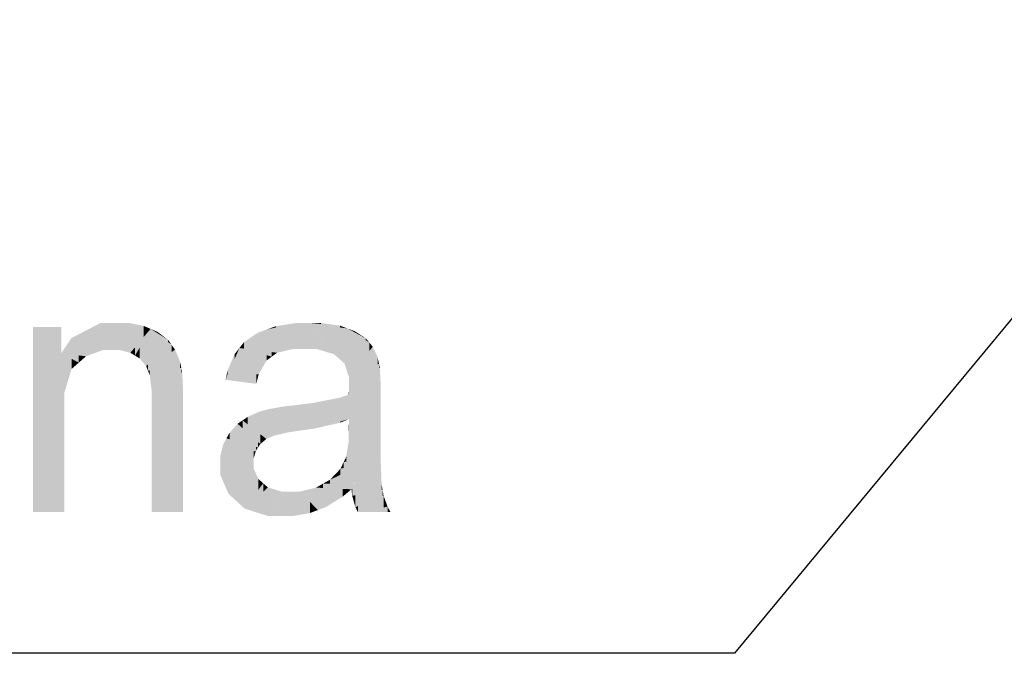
# Model space of a CAD drawing. Extents: x 64462 to 126444, y -56085 to -716.
# Tile 39 of 90: x 92854 to 93151, y -7436 to -7245. Entities that reach past the tile are written whole.
import ezdxf

# ---------------------------------------------------------------- set-up
doc = ezdxf.new("R2010")
doc.units = 0
doc.header["$LTSCALE"] = 11.25

# ---------------------------------------------------------------- blocks, each defined once
blk = doc.blocks.new('DwgObject-55396215-3381')
at = {"linetype": 'Continuous'}
for points in [[(48073.05, 20087.12), (48064.51, 20095.05), (48073.05, 20095.05)], [(48073.98, 20075.08), (48064.51, 20095.05), (48073.98, 20084.74)], [(48073.05, 20085.75), (48064.51, 20095.05), (48073.05, 20087.12)], [(48073.98, 20069.72), (48064.51, 20095.05), (48073.98, 20075.08)], [(48064.51, 20039.22), (48064.51, 20095.05), (48073.98, 20069.72)], [(48084.97, 20093.29), (48073.05, 20087.12), (48084.97, 20096.28)], [(48076.12, 20089.48), (48076.12, 20091.7), (48084.97, 20096.28)], [(48084.97, 20093.29), (48084.97, 20096.28), (48090.76, 20096.28)], [(48085.73, 20088.12), (48085.73, 20093.68), (48090.76, 20096.28)], [(48088.74, 20088.12), (48088.74, 20093), (48090.76, 20096.28)], [(48090.63, 20088.12), (48088.74, 20088.12), (48090.63, 20095.73)], [(48090.63, 20088.12), (48090.63, 20095.73), (48090.76, 20096.28)], [(48090.76, 20088.08), (48090.63, 20088.12), (48090.76, 20096.28)], [(48093.28, 20089.08), (48090.76, 20096.28), (48093.28, 20096.28)], [(48090.76, 20088.08), (48090.76, 20096.28), (48093.91, 20087.27)], [(48093.91, 20087.27), (48093.28, 20096.28), (48093.91, 20096.16)], [(48093.28, 20089.08), (48093.28, 20096.28), (48093.91, 20087.27)], [(48093.91, 20087.27), (48093.91, 20096.16), (48097.9, 20095.38)], [(48097.9, 20091.98), (48093.91, 20087.27), (48097.9, 20095.38)], [(48097.9, 20091.98), (48097.9, 20095.38), (48100.01, 20094.47)], [(48143.08, 20088.43), (48135.14, 20094.31), (48143.08, 20096.04)], [(48137.87, 20094.91), (48135.14, 20094.31), (48137.87, 20095.3)], [(48137.87, 20094.91), (48137.87, 20095.3), (48144.2, 20096.28)], [(48144.2, 20088.43), (48143.08, 20088.43), (48144.2, 20096.28)], [(48143.08, 20088.43), (48143.08, 20096.04), (48144.2, 20096.28)], [(48147.8, 20091.39), (48144.2, 20096.28), (48147.8, 20096.28)], [(48146.41, 20088.43), (48144.2, 20096.28), (48146.41, 20093.28)], [(48144.2, 20088.43), (48144.2, 20096.28), (48146.41, 20088.43)], [(48147.8, 20091.39), (48147.8, 20096.28), (48149.97, 20088.43)], [(48149.97, 20088.43), (48147.8, 20096.28), (48149.97, 20093.56)], [(48155.35, 20086.83), (48147.8, 20096.28), (48155.35, 20095.19)], [(48157.17, 20094.92), (48147.8, 20096.28), (48157.17, 20095.44)], [(48151.37, 20095.96), (48147.8, 20096.28), (48151.37, 20096.28)], [(48151.37, 20095.96), (48151.37, 20096.28), (48157.17, 20095.44)], [(48155.35, 20086.83), (48155.35, 20095.19), (48159.4, 20094.6)], [(48157.17, 20094.92), (48157.17, 20095.44), (48159.4, 20094.6)], [(48085.73, 20088.12), (48073.05, 20087.12), (48085.73, 20093.68)], [(48076.12, 20089.48), (48073.05, 20087.12), (48076.12, 20091.7)], [(48088.74, 20088.12), (48085.73, 20088.12), (48088.74, 20093)], [(48095.31, 20086.41), (48095.31, 20088.92), (48100.01, 20094.47)], [(48096.71, 20085.56), (48096.71, 20088.81), (48100.01, 20094.47)], [(48098.66, 20083.27), (48098.66, 20090.83), (48100.01, 20094.47)], [(48100.01, 20084.4), (48098.66, 20083.27), (48100.01, 20094.47)], [(48100.01, 20084.4), (48100.01, 20094.47), (48106.32, 20089.71)], [(48105.28, 20090.5), (48100.01, 20094.47), (48105.28, 20091.19)], [(48102.12, 20093.15), (48100.01, 20094.47), (48102.12, 20093.56)], [(48102.12, 20093.15), (48102.12, 20093.56), (48105.28, 20091.19)], [(48132.41, 20089.15), (48128.23, 20090.52), (48132.41, 20093.33)], [(48135.14, 20090.45), (48132.41, 20093.33), (48135.14, 20094.31)], [(48132.41, 20089.15), (48132.41, 20093.33), (48138.16, 20087.27)], [(48135.14, 20090.45), (48135.14, 20094.31), (48138.16, 20087.27)], [(48138.16, 20087.27), (48135.14, 20094.31), (48138.16, 20092.07)], [(48138.16, 20087.27), (48138.16, 20092.07), (48143.08, 20088.43)], [(48146.41, 20088.43), (48146.41, 20093.28), (48149.97, 20088.43)], [(48149.97, 20088.43), (48149.97, 20093.56), (48155.35, 20086.83)], [(48157.16, 20085.23), (48157.16, 20090.3), (48159.4, 20094.6)], [(48159.4, 20081.3), (48158.49, 20084.05), (48159.4, 20094.6)], [(48158.49, 20084.05), (48158.49, 20090.81), (48159.4, 20094.6)], [(48164.92, 20091.05), (48159.4, 20094.6), (48164.92, 20091.64)], [(48161.63, 20093.4), (48159.4, 20094.6), (48161.63, 20093.76)], [(48159.83, 20079.99), (48159.4, 20094.6), (48159.83, 20094.32)], [(48159.4, 20081.3), (48159.4, 20094.6), (48159.83, 20079.99)], [(48159.83, 20079.99), (48159.83, 20094.32), (48165.97, 20090.37)], [(48161.63, 20093.4), (48161.63, 20093.76), (48164.92, 20091.64)], [(48095.31, 20086.41), (48093.91, 20087.27), (48095.31, 20088.92)], [(48096.71, 20085.56), (48095.31, 20086.41), (48096.71, 20088.81)], [(48098.66, 20083.27), (48096.71, 20085.56), (48098.66, 20090.83)], [(48106.32, 20087.42), (48099.21, 20081.84), (48106.32, 20089.71)], [(48099.21, 20081.84), (48099.21, 20083.73), (48106.32, 20089.71)], [(48105.28, 20090.5), (48105.28, 20091.19), (48106.32, 20089.71)], [(48106.32, 20087.42), (48106.32, 20089.71), (48107.37, 20088.24)], [(48126.79, 20081.07), (48122.64, 20079.11), (48126.79, 20088.69)], [(48125.35, 20085.36), (48125.35, 20086.87), (48126.79, 20088.69)], [(48128.23, 20088.51), (48126.79, 20088.69), (48128.23, 20090.52)], [(48136.57, 20086.1), (48126.79, 20088.69), (48136.57, 20087.47)], [(48134.99, 20084.94), (48126.79, 20088.69), (48134.99, 20086.52)], [(48126.79, 20081.07), (48126.79, 20088.69), (48134.99, 20084.94)], [(48128.23, 20088.51), (48128.23, 20090.52), (48138.16, 20087.27)], [(48157.16, 20085.23), (48155.35, 20086.83), (48157.16, 20090.3)], [(48158.49, 20084.05), (48157.16, 20085.23), (48158.49, 20090.81)], [(48165.97, 20087.77), (48159.83, 20079.99), (48165.97, 20090.37)], [(48167.02, 20084.88), (48159.83, 20079.99), (48167.02, 20089.1)], [(48164.92, 20091.05), (48164.92, 20091.64), (48165.97, 20090.37)], [(48165.97, 20087.77), (48165.97, 20090.37), (48167.02, 20089.1)], [(48167.02, 20084.88), (48167.02, 20089.1), (48168.49, 20085.88)], [(48080.53, 20086.2), (48073.05, 20087.12), (48080.53, 20087.71)], [(48073.05, 20085.75), (48073.05, 20087.12), (48076.16, 20082.36)], [(48078.35, 20084.28), (48073.05, 20087.12), (48078.35, 20086.47)], [(48076.16, 20082.36), (48073.05, 20087.12), (48076.16, 20085.45)], [(48078.35, 20084.28), (48078.35, 20086.47), (48080.53, 20086.2)], [(48080.53, 20086.2), (48080.53, 20087.71), (48085.73, 20088.12)], [(48107.37, 20084.31), (48099.21, 20081.84), (48107.37, 20088.24)], [(48107.37, 20084.31), (48107.37, 20088.24), (48108.84, 20084.75)], [(48125.35, 20085.36), (48122.64, 20079.11), (48125.35, 20086.87)], [(48123.27, 20080.92), (48123.27, 20082.08), (48125.35, 20086.87)], [(48134.99, 20084.94), (48134.99, 20086.52), (48136.57, 20086.1)], [(48136.57, 20086.1), (48136.57, 20087.47), (48138.16, 20087.27)], [(48168.49, 20083.75), (48159.83, 20079.99), (48168.49, 20085.88)], [(48168.49, 20083.75), (48168.49, 20085.88), (48168.91, 20083.94)], [(48073.98, 20075.08), (48073.98, 20084.74), (48076.16, 20082.36)], [(48076.16, 20082.36), (48076.16, 20085.45), (48078.35, 20084.28)], [(48099.21, 20081.84), (48098.66, 20083.27), (48099.21, 20083.73)], [(48099.76, 20080.4), (48099.76, 20082), (48108.84, 20084.75)], [(48108.84, 20082.62), (48099.76, 20080.4), (48108.84, 20084.75)], [(48108.84, 20082.62), (48108.84, 20084.75), (48109.26, 20082.73)], [(48132.64, 20080.83), (48122.64, 20079.11), (48132.64, 20083.83)], [(48132.64, 20080.83), (48132.64, 20083.83), (48134.99, 20084.94)], [(48168.91, 20082.66), (48159.83, 20079.99), (48168.91, 20083.94)], [(48168.91, 20082.66), (48168.91, 20083.94), (48169.14, 20082.73)], [(48099.76, 20080.4), (48099.21, 20081.84), (48099.76, 20082)], [(48100.31, 20076.08), (48099.76, 20080.4), (48100.31, 20080.54)], [(48109.26, 20081.26), (48100.31, 20076.08), (48109.26, 20082.73)], [(48100.31, 20076.08), (48100.31, 20080.54), (48109.26, 20082.73)], [(48109.52, 20076.8), (48100.31, 20076.08), (48109.52, 20081.41)], [(48109.26, 20081.26), (48109.26, 20082.73), (48109.52, 20081.41)], [(48109.52, 20076.8), (48109.52, 20081.41), (48109.78, 20076.82)], [(48123.27, 20080.92), (48122.64, 20079.11), (48123.27, 20082.08)], [(48131.88, 20077.88), (48122.64, 20079.11), (48131.88, 20080.7)], [(48131.88, 20077.88), (48131.88, 20080.7), (48132.64, 20080.83)], [(48159.81, 20074.67), (48159.81, 20075.61), (48169.14, 20082.73)], [(48169.14, 20078.09), (48159.83, 20067.25), (48169.14, 20082.73)], [(48159.83, 20067.25), (48159.83, 20074.69), (48169.14, 20082.73)], [(48159.83, 20075.63), (48159.83, 20076.85), (48169.14, 20082.73)], [(48159.83, 20076.85), (48159.83, 20077.11), (48169.14, 20082.73)], [(48159.83, 20077.11), (48159.83, 20079.99), (48169.14, 20082.73)], [(48169.14, 20078.09), (48169.14, 20082.73), (48169.38, 20078.37)], [(48109.78, 20073.53), (48100.31, 20073.19), (48109.78, 20076.82)], [(48100.31, 20073.19), (48100.31, 20076.08), (48109.78, 20076.82)], [(48159.83, 20075.63), (48159.81, 20075.61), (48159.83, 20076.85)], [(48169.38, 20075.22), (48159.83, 20067.25), (48169.38, 20078.37)], [(48159.78, 20067.38), (48157.08, 20073.7), (48159.78, 20074.64)], [(48159.81, 20074.67), (48159.78, 20074.64), (48159.81, 20075.61)], [(48169.38, 20062.61), (48159.78, 20063.78), (48169.38, 20075.22)], [(48159.83, 20067.25), (48159.78, 20074.64), (48159.83, 20074.69)], [(48159.78, 20067.38), (48159.78, 20074.64), (48159.83, 20067.25)], [(48159.83, 20063.85), (48159.83, 20067.25), (48169.38, 20075.22)], [(48100.31, 20039.22), (48100.31, 20073.19), (48109.78, 20073.53)], [(48109.78, 20039.22), (48100.31, 20039.22), (48109.78, 20073.53)], [(48140.14, 20064.97), (48135.94, 20070.34), (48140.14, 20071.05)], [(48142.95, 20066.19), (48140.14, 20071.05), (48142.95, 20071.39)], [(48140.14, 20064.97), (48140.14, 20071.05), (48141.48, 20063.26)], [(48141.48, 20063.26), (48140.14, 20071.05), (48141.48, 20068.72)], [(48148.66, 20065.34), (48142.95, 20071.39), (48148.66, 20072.07)], [(48142.95, 20066.19), (48142.95, 20071.39), (48144.39, 20063.68)], [(48144.39, 20063.68), (48142.95, 20071.39), (48144.39, 20069.86)], [(48157.08, 20068.44), (48148.66, 20072.07), (48157.08, 20073.7)], [(48148.66, 20065.34), (48148.66, 20072.07), (48149.54, 20064.41)], [(48149.54, 20064.41), (48148.66, 20072.07), (48149.54, 20071.69)], [(48149.54, 20064.41), (48149.54, 20071.69), (48159.83, 20067.25)], [(48157.08, 20068.44), (48157.08, 20073.7), (48159.83, 20067.25)], [(48073.98, 20039.22), (48064.51, 20039.22), (48073.98, 20069.72)], [(48129.27, 20065.69), (48127.76, 20066.87), (48129.27, 20067.9)], [(48132.67, 20063.92), (48129.27, 20067.9), (48132.67, 20069.45)], [(48129.27, 20065.69), (48129.27, 20067.9), (48134.94, 20061.26)], [(48134.55, 20062.66), (48132.67, 20069.45), (48134.55, 20069.97)], [(48132.67, 20063.92), (48132.67, 20069.45), (48134.94, 20061.26)], [(48135.94, 20066.18), (48134.55, 20069.97), (48135.94, 20070.34)], [(48136.15, 20061.79), (48134.55, 20069.97), (48136.15, 20065.61)], [(48134.94, 20061.26), (48134.55, 20069.97), (48134.94, 20067.98)], [(48134.55, 20062.66), (48134.55, 20069.97), (48134.94, 20061.26)], [(48134.94, 20061.26), (48134.94, 20067.98), (48136.15, 20061.79)], [(48135.94, 20066.18), (48135.94, 20070.34), (48137.36, 20062.31)], [(48137.36, 20062.31), (48135.94, 20070.34), (48137.36, 20068.53)], [(48137.36, 20062.31), (48137.36, 20068.53), (48141.48, 20063.26)], [(48141.48, 20063.26), (48141.48, 20068.72), (48144.39, 20063.68)], [(48144.39, 20063.68), (48144.39, 20069.86), (48149.54, 20064.41)], [(48126.26, 20061.88), (48123.82, 20063.13), (48126.26, 20065.85)], [(48127.76, 20064.5), (48126.26, 20065.85), (48127.76, 20066.87)], [(48132.42, 20058.71), (48126.26, 20065.85), (48132.42, 20060.31)], [(48126.26, 20061.88), (48126.26, 20065.85), (48132.42, 20058.71)], [(48127.76, 20064.5), (48127.76, 20066.87), (48133.08, 20059.72)], [(48133.08, 20059.72), (48127.76, 20066.87), (48133.08, 20062.72)], [(48136.15, 20061.79), (48136.15, 20065.61), (48137.36, 20062.31)], [(48157.26, 20066.2), (48149.54, 20064.41), (48157.26, 20066.54)], [(48157.26, 20066.2), (48157.26, 20066.54), (48159.83, 20067.25)], [(48159.83, 20063.85), (48159.78, 20063.78), (48159.83, 20067.25)], [(48123.82, 20061.17), (48122.89, 20061.44), (48123.82, 20063.13)], [(48123.82, 20061.17), (48123.82, 20063.13), (48132.42, 20058.71)], [(48133.08, 20059.72), (48133.08, 20062.72), (48134.94, 20061.26)], [(48169.38, 20056.02), (48159.02, 20055.92), (48169.38, 20062.61)], [(48159.78, 20060.66), (48159.78, 20063.78), (48169.38, 20062.61)], [(48159.78, 20056.42), (48159.78, 20060.66), (48169.38, 20062.61)], [(48122.89, 20054.6), (48121.02, 20053.96), (48122.89, 20061.44)], [(48121.96, 20057.7), (48121.02, 20053.96), (48121.96, 20059.74)], [(48121.02, 20053.96), (48121.02, 20056), (48121.96, 20059.74)], [(48121.96, 20057.7), (48121.96, 20059.74), (48122.89, 20061.44)], [(48122.89, 20054.6), (48122.89, 20061.44), (48131.77, 20057.7)], [(48131.77, 20057.7), (48122.89, 20061.44), (48131.77, 20058.9)], [(48132.42, 20058.71), (48132.42, 20060.31), (48133.08, 20059.72)], [(48159.78, 20056.42), (48159.02, 20055.92), (48159.78, 20060.66)], [(48131.11, 20055.45), (48121.02, 20053.96), (48131.11, 20057.47)], [(48131.11, 20055.45), (48131.11, 20057.47), (48131.77, 20057.7)], [(48131.77, 20057.7), (48131.77, 20058.9), (48132.42, 20058.71)], [(48169.38, 20047.71), (48154.15, 20048.97), (48169.38, 20056.02)], [(48157.26, 20050.42), (48157.26, 20052.25), (48169.38, 20056.02)], [(48158.26, 20052.56), (48158.26, 20054.32), (48169.38, 20056.02)], [(48159.02, 20054.44), (48159.02, 20055.92), (48169.38, 20056.02)], [(48169.38, 20047.71), (48169.38, 20056.02), (48169.68, 20047.68)], [(48131.11, 20054.22), (48121.02, 20053.96), (48131.11, 20055.45)], [(48131.11, 20052.32), (48121.02, 20053.96), (48131.11, 20054.22)], [(48121.02, 20050.46), (48121.02, 20053.96), (48131.11, 20052.32)], [(48158.26, 20052.56), (48157.26, 20052.25), (48158.26, 20054.32)], [(48159.02, 20054.44), (48158.26, 20054.32), (48159.02, 20055.92)], [(48123.49, 20044.73), (48121.02, 20050.46), (48123.49, 20050.92)], [(48123.49, 20044.73), (48123.49, 20050.92), (48131.11, 20052.32)], [(48125.95, 20042.48), (48125.95, 20047.18), (48131.11, 20052.32)], [(48131.11, 20047.72), (48125.95, 20042.48), (48131.11, 20052.32)], [(48131.11, 20047.72), (48131.11, 20052.32), (48132.54, 20049.17)], [(48157.26, 20050.42), (48154.15, 20048.97), (48157.26, 20052.25)], [(48125.95, 20042.48), (48123.49, 20044.73), (48125.95, 20047.18)], [(48132.54, 20045.93), (48128.42, 20040.24), (48132.54, 20049.17)], [(48128.42, 20040.24), (48128.42, 20044.99), (48132.54, 20049.17)], [(48133.97, 20045.33), (48128.42, 20040.24), (48133.97, 20047.91)], [(48132.54, 20045.93), (48132.54, 20049.17), (48133.97, 20047.91)], [(48133.97, 20045.33), (48133.97, 20047.91), (48135.4, 20046.65)], [(48152.02, 20046.48), (48149.9, 20046.58), (48152.02, 20047.78)], [(48154.15, 20047.77), (48152.02, 20047.78), (48154.15, 20048.97)], [(48160.6, 20046.08), (48152.02, 20047.78), (48160.6, 20047.73)], [(48152.02, 20046.48), (48152.02, 20047.78), (48160.6, 20046.08)], [(48154.15, 20047.77), (48154.15, 20048.97), (48169.68, 20047.68)], [(48160.6, 20046.08), (48160.6, 20047.73), (48169.68, 20047.68)], [(48160.82, 20044.12), (48160.82, 20046.12), (48169.68, 20047.68)], [(48169.68, 20045.87), (48160.82, 20044.12), (48169.68, 20047.68)], [(48169.68, 20045.87), (48169.68, 20047.68), (48169.99, 20045.93)], [(48128.42, 20040.24), (48125.95, 20042.48), (48128.42, 20044.99)], [(48135.4, 20038.02), (48128.42, 20040.24), (48135.4, 20046.65)], [(48135.4, 20038.02), (48135.4, 20046.65), (48135.47, 20037.99)], [(48135.47, 20037.99), (48135.4, 20046.65), (48135.47, 20046.5)], [(48139.58, 20038.9), (48135.4, 20046.65), (48139.58, 20045.38)], [(48135.47, 20037.99), (48135.47, 20046.5), (48140.06, 20037.99)], [(48142.33, 20039.16), (48139.58, 20045.38), (48142.33, 20045.38)], [(48140.06, 20037.99), (48139.58, 20045.38), (48140.06, 20044.28)], [(48139.58, 20038.9), (48139.58, 20045.38), (48140.06, 20037.99)], [(48140.06, 20037.99), (48140.06, 20044.28), (48142.84, 20037.99)], [(48142.33, 20039.16), (48142.33, 20045.38), (48142.84, 20037.99)], [(48142.84, 20037.99), (48142.33, 20045.38), (48142.84, 20045.38)], [(48142.84, 20037.99), (48142.84, 20045.38), (48145.05, 20045.38)], [(48145.05, 20038.38), (48142.84, 20037.99), (48145.05, 20045.38)], [(48149.9, 20040.41), (48145.05, 20045.38), (48149.9, 20046.58)], [(48145.05, 20038.38), (48145.05, 20045.38), (48148.05, 20038.91)], [(48148.05, 20038.91), (48145.05, 20045.38), (48148.05, 20042.31)], [(48150.47, 20039.82), (48149.9, 20046.58), (48150.47, 20045.46)], [(48152.9, 20040.73), (48149.9, 20046.58), (48152.9, 20045.57)], [(48157.96, 20043.86), (48149.9, 20046.58), (48157.96, 20046.2)], [(48149.9, 20040.41), (48149.9, 20046.58), (48150.47, 20039.82)], [(48150.47, 20039.82), (48150.47, 20045.46), (48152.9, 20040.73)], [(48152.9, 20040.73), (48152.9, 20045.57), (48157.96, 20043.86)], [(48157.96, 20043.86), (48157.96, 20046.2), (48160.6, 20046.08)], [(48160.82, 20044.12), (48160.6, 20046.08), (48160.82, 20046.12)], [(48161.78, 20040.69), (48160.82, 20044.12), (48161.78, 20044.31)], [(48169.99, 20044.06), (48161.78, 20040.69), (48169.99, 20045.93)], [(48161.78, 20040.69), (48161.78, 20044.31), (48169.99, 20045.93)], [(48170.29, 20040.61), (48162.53, 20039.22), (48170.29, 20044.18)], [(48162.53, 20039.22), (48162.53, 20041), (48170.29, 20044.18)], [(48169.99, 20044.06), (48169.99, 20045.93), (48170.29, 20044.18)], [(48170.29, 20040.61), (48170.29, 20044.18), (48171.49, 20040.83)], [(48148.05, 20038.91), (48148.05, 20042.31), (48150.47, 20039.82)], [(48162.53, 20039.22), (48161.78, 20040.69), (48162.53, 20041)], [(48171.49, 20039.22), (48162.53, 20039.22), (48171.49, 20040.83)], [(48171.49, 20039.22), (48171.49, 20040.83), (48172.38, 20039.22)]]:
    blk.add_hatch(color=1, dxfattribs=at).paths.add_polyline_path(points)
at = {"color": 1, "linetype": 'Continuous'}
for p, q in [((48434.42, 20187.76), (48276.16, 19996.6)), ((48276.16, 19996.6), (46960.18, 19996.6))]:
    blk.add_line(p, q, dxfattribs=at)

msp = doc.modelspace()

# ---------------------------------------------------------------- block references
msp.add_blockref('DwgObject-55396215-3381', (44793.1, -27432.61))

doc.saveas('drawing.dxf')
